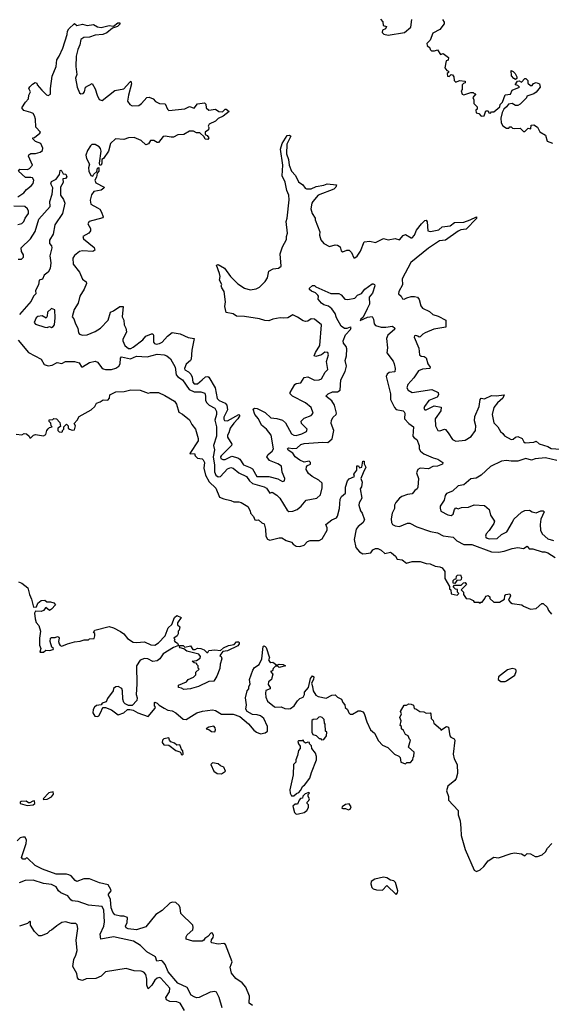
# Model space of a CAD drawing. Extents: x 2494106 to 2685573, y 758056 to 915185.
# Tile 246 of 256: x 2582797 to 2587426, y 853455 to 862034. Entities that reach past the tile are written whole.
import ezdxf

# ---------------------------------------------------------------- set-up
doc = ezdxf.new("R2010")
doc.units = 0

msp = doc.modelspace()

# ---------------------------------------------------------------- linework, layer by layer
at = {"layer": '0CON05XD'}
for points in [[(2582780.3, 860489.7), (2582833.3, 860525), (2582855, 860553.3), (2582896.7, 860585), (2582915, 860607.5), (2582918.8, 860635), (2582907.5, 860655), (2582895, 860660), (2582848.3, 860658.3), (2582787.5, 860715), (2582797.5, 860732.5), (2582865, 860728.8), (2582882.7, 860737.3), (2582908.8, 860765), (2582873.8, 860845), (2582876.7, 860855), (2582895, 860868), (2582935, 860868), (2582975, 860878.8), (2582996.2, 860895), (2582998.8, 860915), (2582980, 860955), (2582935, 860973.8), (2582910, 860995), (2582910, 861005), (2582925, 861007.5), (2582972.5, 861045), (2582976.7, 861055), (2582938.3, 861098.3), (2582935.7, 861165.7), (2582927, 861197), (2582913.3, 861215), (2582895, 861226.2), (2582832.9, 861242.9), (2582816.7, 861265), (2582846.2, 861315), (2582874, 861345), (2582876.7, 861375), (2582890, 861405), (2582877.5, 861435), (2582885, 861450), (2582907, 861473), (2582933, 861487), (2582945, 861480), (2582950, 861465), (2582988.3, 861418.3), (2583029.5, 861379.5), (2583045.9, 861374.1), (2583066.2, 861385), (2583065.8, 861435), (2583078.8, 861541.2), (2583115.7, 861625), (2583120, 861685), (2583141.2, 861715), (2583171.4, 861785), (2583210, 861905), (2583212, 861935), (2583225, 861953.3), (2583275, 862000), (2583295, 861982.5), (2583345, 861993.8), (2583385, 861983.3), (2583440.7, 861990.7), (2583475, 861971.2), (2583505, 861966), (2583575, 861983.8), (2583613, 861977), (2583650, 862005), (2583670, 862005), (2583667.5, 861995), (2583647.5, 861975), (2583605, 861960), (2583555, 861920), (2583520, 861905), (2583455, 861897.5), (2583405, 861881.9), (2583355, 861878.6), (2583329.4, 861860.6), (2583321.9, 861815), (2583301.9, 861775), (2583288.1, 861715), (2583286.7, 861625), (2583293.3, 861555), (2583283.8, 861525), (2583296.7, 861445), (2583317, 861397), (2583328.3, 861388.3), (2583348.3, 861391.7), (2583360, 861405), (2583370, 861445), (2583427, 861477), (2583455, 861430), (2583471.2, 861375), (2583489.3, 861339.3), (2583515, 861330), (2583623.9, 861416.1), (2583705, 861430), (2583752.7, 861487.3), (2583765, 861496.7), (2583771.2, 861475), (2583743.6, 861376.4), (2583736.2, 861325), (2583756.7, 861295), (2583775, 861283.8), (2583835, 861286.2), (2583857.7, 861302.3), (2583903.6, 861356.4), (2583925, 861357.5), (2583960, 861345), (2583980.7, 861320.7), (2584015, 861302.5), (2584065, 861300), (2584082.5, 861255), (2584095, 861243.3), (2584235, 861257.5), (2584275, 861276.7), (2584316.7, 861263.3), (2584345, 861300), (2584405, 861310), (2584417, 861297), (2584420, 861265), (2584445, 861246.7), (2584503, 861253), (2584530, 861235), (2584558.6, 861231.4), (2584567, 861233), (2584585, 861253.8), (2584595, 861254), (2584620, 861235), (2584568.2, 861191.8), (2584525, 861172), (2584501.4, 861148.6), (2584447, 861123), (2584437.5, 861105), (2584442.5, 861095), (2584440, 861075), (2584412.5, 861055), (2584413, 861033), (2584430, 861025), (2584443.3, 861005), (2584435, 860990), (2584413.2, 860993.2), (2584403, 861013), (2584365, 861046.7), (2584335, 861047.5), (2584311.7, 861061.7), (2584275, 861063.3), (2584225, 861032.5), (2584175, 861030), (2584135, 861010), (2584115, 861008.8), (2584065, 861020), (2584045, 861016.7), (2584005, 860962.5), (2583995, 860962.5), (2583965, 860982.5), (2583935, 860980), (2583917.7, 860952.3), (2583895, 860942.5), (2583855, 860980), (2583795, 861006.7), (2583745, 861003.8), (2583705, 860991.2), (2583632.5, 860995), (2583587.1, 860955), (2583571.2, 860888.8), (2583526.2, 860825), (2583512.5, 860815), (2583513.3, 860785), (2583505, 860767.5), (2583495, 860767.5), (2583491.2, 860785), (2583507.7, 860887.7), (2583501.2, 860911.2), (2583490, 860925), (2583455, 860946.2), (2583425, 860945.8), (2583412, 860935), (2583387.1, 860895), (2583373, 860853), (2583379.2, 860825), (2583403.3, 860775), (2583397, 860743), (2583400, 860715), (2583417, 860677), (2583435, 860670), (2583441.7, 860688.3), (2583467.5, 860712.5), (2583475, 860740), (2583486.7, 860746.7), (2583485.8, 860715), (2583472.5, 860697.5), (2583465, 860662.5), (2583450, 860635), (2583461.2, 860611.2), (2583532.5, 860575), (2583530, 860565), (2583505, 860548), (2583443.1, 860536.9), (2583421.5, 860508.5), (2583410.9, 860460.9), (2583417.1, 860427.1), (2583475.8, 860395.8), (2583493.9, 860383.9), (2583508.1, 860358.1), (2583523.3, 860316.7), (2583521.2, 860308.8), (2583402.5, 860275), (2583390, 860255), (2583412.5, 860215), (2583412.5, 860195), (2583397.5, 860175), (2583347.5, 860145), (2583352.5, 860125), (2583445, 860050), (2583452.5, 860025), (2583435, 860013.8), (2583345, 860019.2), (2583316.8, 860013.2), (2583275, 859980), (2583259.2, 859955), (2583263, 859903), (2583316.7, 859835), (2583342.7, 859772.7), (2583375, 859750), (2583380, 859735), (2583358, 859685), (2583320, 859625), (2583305, 859562.5), (2583272.1, 859507.9), (2583254, 859445), (2583268.3, 859428.3), (2583281.9, 859385), (2583304.2, 859345), (2583309.2, 859305), (2583318.8, 859295), (2583345, 859285.6), (2583383.2, 859286.8), (2583455, 859316), (2583501.2, 859345), (2583566, 859415), (2583587.5, 859485), (2583615, 859496.2), (2583670, 859535), (2583697.5, 859535), (2583690, 859445), (2583703.3, 859415), (2583706.2, 859375), (2583721.2, 859345), (2583726.7, 859315), (2583695, 859247.5), (2583694.3, 859235), (2583711.4, 859195), (2583745, 859170), (2583765, 859169.5), (2583785, 859179.5), (2583868.1, 859245), (2583895, 859275.7), (2583945, 859298), (2583955.6, 859295.6), (2583962, 859285), (2583963.4, 859223.4), (2583971.5, 859211.5), (2583985, 859206.7), (2584015, 859212.1), (2584036.2, 859223.8), (2584085, 859277.5), (2584125, 859306.9), (2584195, 859297.5), (2584265, 859264.3), (2584316.4, 859256.4), (2584294.4, 859155), (2584290, 859075), (2584285.4, 859064.6), (2584245, 859031.9), (2584231.5, 858995), (2584235, 858984.3), (2584266.4, 858966.4), (2584285.8, 858945.8), (2584298, 858918), (2584305.5, 858875), (2584315, 858861.8), (2584345, 858861.2), (2584385, 858895.7), (2584415, 858921.4), (2584435, 858924.2), (2584445, 858918.8), (2584499.5, 858825), (2584515, 858732), (2584535, 858714.5), (2584585, 858692.5), (2584601.4, 858675), (2584607.3, 858635), (2584575, 858571.2), (2584573.5, 858553.5), (2584580.3, 858540.3), (2584605, 858539.2), (2584705, 858592.5), (2584712.5, 858585), (2584696.9, 858555), (2584660.2, 858519.8), (2584629.1, 858475), (2584618.9, 858435), (2584605.3, 858414.7), (2584605.9, 858395), (2584643.3, 858335), (2584641.2, 858325), (2584550, 858235), (2584544.5, 858225), (2584549.7, 858209.7), (2584565, 858201.4), (2584585, 858201.8), (2584645, 858230.6), (2584696.9, 858216.9), (2584714.5, 858204.5), (2584745, 858154.4), (2584803.3, 858133.3), (2584825, 858119.4), (2584862, 858055), (2584965, 858054.5), (2585045, 858031.9), (2585085, 858008.8), (2585103.6, 858016.4), (2585104.2, 858035), (2585081.7, 858091.7), (2585075.8, 858145), (2585043.8, 858165), (2584973.4, 858193.4), (2584947.5, 858225), (2584960, 858245), (2584995, 858274.2), (2585005.5, 858295), (2584987.3, 858415), (2584945, 858467.1), (2584901.1, 858501.1), (2584875.3, 858555.3), (2584842.9, 858595), (2584830.6, 858639.4), (2584841.9, 858648.1), (2584865, 858645.7), (2584935, 858610), (2584985, 858564.4), (2585035, 858559.6), (2585085.4, 858545.4), (2585111.3, 858521.3), (2585165, 858424.2), (2585185, 858412.9), (2585205, 858411.4), (2585253.3, 858425), (2585293.3, 858445), (2585300, 858465), (2585250, 858515), (2585246.7, 858535), (2585275, 858563.3), (2585335, 858584), (2585351.2, 858605), (2585335.8, 858655.8), (2585285.5, 858695.5), (2585173.3, 858753.3), (2585152.5, 858775), (2585152.5, 858785), (2585193.6, 858856.4), (2585205, 858864.2), (2585245, 858870), (2585275, 858916.7), (2585305, 858920.8), (2585365, 858894.2), (2585405, 858895.8), (2585426.2, 858905), (2585456, 858964), (2585481.2, 858985), (2585469.4, 859055), (2585487.1, 859115), (2585480, 859135), (2585455, 859136.5), (2585424, 859115), (2585375, 859098.8), (2585360, 859105), (2585371.4, 859135), (2585411.1, 859195), (2585426, 859375), (2585365, 859423.3), (2585335, 859426.7), (2585305, 859406.7), (2585284.1, 859404.1), (2585265, 859408.8), (2585215, 859443.3), (2585175, 859462.5), (2585133, 859437), (2585095, 859432.5), (2585065, 859436.7), (2585000, 859425), (2584965, 859411.2), (2584931.7, 859411.7), (2584885, 859426.7), (2584755, 859446.7), (2584685, 859450), (2584655, 859470), (2584593.6, 859483.6), (2584583.3, 859535), (2584587.5, 859575), (2584576.4, 859666.4), (2584558.3, 859698.3), (2584552.5, 859715), (2584557, 859727), (2584537.5, 859765), (2584542.5, 859795), (2584536.7, 859823.3), (2584510, 859895), (2584525, 859900), (2584579.3, 859869.3), (2584633.3, 859795), (2584695, 859731.2), (2584755, 859694), (2584805, 859678.8), (2584855, 859688.8), (2584885, 859703.8), (2584935, 859752.5), (2584953.8, 859785), (2584967, 859843), (2585005, 859863.3), (2585051.7, 859868.3), (2585072.5, 859885), (2585066.2, 859995), (2585084, 860055), (2585120.5, 860119.5), (2585120, 860145), (2585128.8, 860175), (2585115.8, 860275), (2585125.9, 860304.1), (2585142.5, 860465), (2585140, 860505), (2585123.9, 860546.1)], [(2585938.3, 862038.3), (2585960, 862015), (2585961.7, 861981.7), (2585990, 861975), (2585982.5, 861955), (2585957, 861943), (2585953, 861923), (2585966.4, 861906.4), (2586005, 861897.5), (2586148.3, 861921.7), (2586201.7, 861968.3), (2586212.5, 862035)], [(2586477.5, 862035), (2586491.7, 862011.7), (2586491.7, 861998.3), (2586455, 861947.5), (2586393.6, 861916.4), (2586370, 861855), (2586342.5, 861825), (2586345, 861810), (2586368.3, 861788.3), (2586370, 861775), (2586381.7, 861761.7), (2586408.3, 861761.7)], [(2586408.3, 861761.7), (2586435, 861770), (2586461.7, 861731.7), (2586485, 861740), (2586530, 861705), (2586528.3, 861681.7), (2586510, 861675), (2586497.5, 861615), (2586515, 861590), (2586530, 861585), (2586530, 861575), (2586520, 861565), (2586521.7, 861541.7), (2586535, 861540), (2586553, 861557), (2586565, 861552.5), (2586577, 861537), (2586580, 861505), (2586595, 861490), (2586625, 861502.5), (2586676.7, 861496.7), (2586676.4, 861483.6), (2586661.7, 861478.3), (2586650, 861465), (2586650, 861425), (2586640, 861415), (2586650, 861385), (2586665, 861380), (2586725, 861400), (2586745, 861400), (2586755, 861390), (2586768.3, 861388.3), (2586742.5, 861355), (2586750, 861335), (2586750, 861305), (2586780, 861275), (2586780, 861255), (2586770, 861245), (2586771.7, 861221.7), (2586795, 861217.5), (2586815, 861193.3), (2586840, 861195), (2586855, 861240), (2586875, 861240), (2586881.7, 861221.7), (2586895, 861220), (2586905, 861230), (2586925, 861230), (2586976.4, 861273.6), (2586980, 861295), (2587000, 861315), (2587025, 861380), (2587070, 861385), (2587085, 861420), (2587150, 861445), (2587135, 861460), (2587110, 861465), (2587131.7, 861498.3), (2587145, 861500), (2587165, 861490), (2587195, 861520), (2587205, 861520), (2587220, 861505), (2587221.7, 861481.7), (2587245, 861460), (2587258.3, 861461.7), (2587271.7, 861478.3), (2587293.6, 861486.4), (2587323.3, 861475), (2587328, 861445), (2587295, 861403.3), (2587275, 861386.7), (2587211.7, 861368.3), (2587208.3, 861351.7), (2587153.6, 861296.4), (2587135, 861286.7), (2587115, 861286.7), (2587085, 861302.5), (2587053, 861297), (2587036.4, 861273.6), (2587012.5, 861255), (2586997.5, 861225), (2586987.5, 861175), (2586990, 861135), (2587005, 861110), (2587035, 861090), (2587055, 861090), (2587065, 861100), (2587075, 861100), (2587088.3, 861088.3), (2587105, 861086.7), (2587155, 861090), (2587185, 861060), (2587195, 861060), (2587225, 861090), (2587248.3, 861081.7), (2587250, 861115), (2587275, 861117.5), (2587305.9, 861095.9), (2587327, 861057), (2587375, 861027.5), (2587390, 860975), (2587435, 860957.5)], [(2587115, 861512.5), (2587100, 861520), (2587080, 861545), (2587075, 861590), (2587095, 861582.5), (2587112.5, 861565), (2587126.7, 861535), (2587125, 861520), (2587115, 861512.5)], [(2585123.9, 860546.1), (2585107.4, 860617.4), (2585082.7, 860672.7), (2585086.7, 860765), (2585068.5, 860905), (2585082.5, 860955), (2585126.7, 861023.3), (2585145, 861026.2), (2585159.2, 861019.2), (2585121.5, 860948.5), (2585119.2, 860865), (2585136.9, 860815), (2585142.5, 860765), (2585165, 860713.3), (2585198.8, 860675), (2585225, 860621.2), (2585263.3, 860595), (2585283.3, 860565), (2585295, 860558.8), (2585335, 860559.2), (2585379.5, 860580.5), (2585445, 860591.2), (2585475, 860604), (2585556.7, 860595), (2585550, 860575), (2585532.2, 860557.8), (2585395, 860504.3), (2585349.1, 860450.9), (2585340.8, 860435), (2585333.3, 860385), (2585343.8, 860345), (2585370, 860305), (2585369.3, 860289.3), (2585410, 860185), (2585408.8, 860155), (2585418.8, 860115), (2585445, 860082.5), (2585495, 860057.5), (2585545, 860072.5), (2585565, 860070), (2585586.7, 860055), (2585595, 860020), (2585610.7, 860010.7), (2585645, 860026.7), (2585665, 860026.7), (2585686.7, 860005), (2585705, 859960), (2585715, 859957.5), (2585735, 859972.5), (2585765, 860017.5), (2585795, 860097.5), (2585845, 860103.3), (2585896.1, 860093.9), (2585965, 860126.7), (2586005, 860116.7), (2586065, 860126.7), (2586103, 860117), (2586136.1, 860153.9), (2586155, 860161.2), (2586205, 860133.3), (2586215, 860133.3), (2586235, 860157.5), (2586251.1, 860198.9), (2586295, 860255.8), (2586325, 860283.8), (2586335, 860286.7), (2586345, 860272.5), (2586351.2, 860195), (2586375, 860187.5), (2586445, 860202.2), (2586475, 860229.2), (2586545, 860238.9), (2586583, 860267), (2586665, 860268.5), (2586719.1, 860290.9), (2586775, 860317.5), (2586775, 860302.5), (2586685, 860209.2), (2586638, 860202), (2586615, 860191.5), (2586505, 860111.4), (2586453, 860107), (2586355, 860042.5), (2586203, 859917), (2586128, 859775), (2586130, 859725), (2586097.1, 859665), (2586094.2, 859645), (2586117.5, 859625), (2586130.7, 859600.7), (2586145, 859597.5), (2586168.3, 859611.7), (2586205, 859622.5), (2586235, 859622.5), (2586260, 859615), (2586276.2, 859595), (2586290.5, 859540.5), (2586305, 859520), (2586365, 859491.2), (2586395, 859463.8), (2586441.7, 859451.7), (2586507.5, 859415), (2586506.1, 859353.9), (2586403, 859337), (2586327.5, 859305), (2586306.1, 859293.9), (2586285, 859270), (2586275, 859267.5), (2586265, 859277.5), (2586245, 859282.5), (2586235, 859280), (2586233, 859267), (2586271.3, 859171.3), (2586278.8, 859115), (2586292.5, 859102.5), (2586318.3, 859098.3), (2586337.3, 859087.3), (2586352, 859035), (2586370, 859005), (2586367.5, 858995), (2586305, 858989.4), (2586270.8, 858975), (2586227.3, 858912.7), (2586175.7, 858855), (2586169.2, 858825), (2586178.8, 858805), (2586215, 858785.7), (2586385, 858811.4), (2586440, 858785), (2586443.8, 858765), (2586433.3, 858745), (2586358, 858715), (2586322, 858665), (2586316.7, 858645), (2586324.3, 858634.3), (2586335, 858634.2), (2586405, 858670), (2586467.7, 858657.7), (2586464, 858625), (2586414.4, 858555), (2586418, 858495), (2586437.5, 858455), (2586455, 858451.2), (2586496.1, 858466.1), (2586505, 858463.3), (2586528, 858435), (2586565, 858376.2), (2586595, 858362.9), (2586675, 858370), (2586727.3, 858402.7), (2586766.2, 858455), (2586768, 858495), (2586757.7, 858537.7), (2586760.8, 858575), (2586798, 858665), (2586806.7, 858725), (2586814, 858736), (2586845, 858730), (2586905, 858758.8), (2586946, 858756), (2587016.4, 858766.4), (2587002.5, 858735), (2586955.8, 858695), (2586925, 858656.2), (2586910, 858595), (2586925, 858522.5), (2586960, 858485), (2586983.3, 858445), (2587005, 858427.5), (2587017, 858407), (2587077, 858377), (2587095, 858380), (2587114.2, 858395.8), (2587135, 858401.2), (2587172.5, 858385), (2587187, 858357), (2587198.3, 858348.3), (2587275, 858352.5), (2587295, 858362.5), (2587318.8, 858338.8), (2587395.9, 858315.9), (2587425, 858298.8), (2587505, 858292.5)], [(2582785, 859947.5), (2582811.7, 859948.3), (2582830, 859965), (2582830, 859985), (2582811.2, 860015), (2582810, 860045), (2582892, 860125), (2582930.7, 860189.3), (2582965, 860296), (2583062, 860405), (2583060.5, 860449.5), (2583078.8, 860515), (2583085, 860570), (2583068.8, 860605), (2583074, 860625), (2583115.8, 860644.2), (2583143.3, 860685), (2583150, 860720), (2583155, 860722.5), (2583162.5, 860715), (2583175, 860690), (2583198.3, 860688.3), (2583207.5, 860665), (2583195, 860650), (2583173, 860647), (2583176.7, 860615), (2583152.5, 860575), (2583153.3, 860505), (2583177.7, 860467.7), (2583189.2, 860435), (2583168.8, 860345), (2583103.3, 860245), (2583087.5, 860165), (2583057, 860113), (2583057.5, 860085), (2583073.6, 860063.6), (2583078, 860045), (2583059.2, 859975), (2583068.9, 859915), (2583061.1, 859865), (2583045.4, 859834.6), (2583011.2, 859808.8), (2582995.9, 859774.1), (2582967, 859763), (2582962, 859725), (2582933.1, 859675), (2582938.8, 859645), (2582918, 859625), (2582897.8, 859582.2), (2582794, 859465)], [(2582780.5, 860249.5), (2582815, 860258.8), (2582833.8, 860275), (2582844.3, 860305.7), (2582872.5, 860345), (2582874, 860365), (2582866, 860385), (2582842.5, 860405), (2582745, 860408.8)], [(2582782.3, 859242.3), (2582872.5, 859135), (2582982.5, 859075), (2583010.5, 859030.5), (2583045, 859016.7), (2583080, 859025), (2583123.6, 859046.4), (2583165, 859037.5), (2583195, 859056.7), (2583275, 859056.7), (2583313.6, 859043.6), (2583335, 859010), (2583345, 859010), (2583405, 859047.5), (2583455, 859058.8), (2583475, 859048.8), (2583510.9, 859000.9), (2583525, 858991.1), (2583545, 858984.6), (2583595, 858986), (2583633.6, 858996.4), (2583661.1, 859015), (2583670.9, 859035), (2583674.3, 859085.7), (2583684.2, 859095.8), (2583760.7, 859079.3), (2583815, 859101.4), (2583907.1, 859097.1), (2583995, 859118.9), (2584054.1, 859114.1), (2584077.5, 859105), (2584108.8, 859078.8), (2584152, 859005), (2584160.7, 858940.7), (2584175, 858923.1), (2584215.8, 858895), (2584272.2, 858812.2), (2584315, 858790.4), (2584375, 858791.9), (2584408.6, 858778.6), (2584416, 858755), (2584415.7, 858715), (2584425.7, 858695), (2584445.4, 858675.4), (2584495, 858648.6), (2584510.7, 858620.7), (2584510.5, 858595), (2584495.5, 858545), (2584510, 858485), (2584510, 858405), (2584485.8, 858325), (2584492.5, 858285), (2584481.8, 858225), (2584493.7, 858153.6), (2584493.2, 858093.2), (2584504.7, 858064.7), (2584525, 858051.5), (2584545, 858053.8), (2584605, 858119.5), (2584635, 858132.5), (2584655, 858127.1), (2584706, 858086), (2584772.5, 858055), (2584797.8, 858015), (2584824.1, 857994.1), (2584926.7, 857965), (2584945, 857952), (2584975, 857907.5), (2584995, 857916.2), (2585035, 857890), (2585061.4, 857865), (2585125, 857761.2), (2585139.7, 857749.7), (2585175, 857750.8), (2585213.3, 857765), (2585248.8, 857795), (2585292.7, 857847.3), (2585385, 857864.3), (2585415.7, 857895), (2585431.2, 857955), (2585431.2, 857995), (2585403, 858023), (2585343.3, 858055), (2585310.5, 858080.5), (2585292.5, 858115), (2585293, 858137), (2585301.7, 858148.3), (2585328.3, 858161.7), (2585330, 858175), (2585316.4, 858186.4), (2585275, 858180), (2585235.9, 858195.9), (2585196, 858225), (2585175.6, 858255.6), (2585135, 858283.8), (2585128.8, 858295), (2585136.4, 858303.6), (2585175, 858297.5), (2585208.8, 858301.2), (2585245, 858331.4), (2585275, 858342.2), (2585435, 858352.9), (2585480.6, 858349.4), (2585517.3, 858382.7), (2585532.5, 858455), (2585510, 858515), (2585511.2, 858545), (2585525, 858570), (2585553.3, 858595), (2585556.1, 858606.1), (2585537.5, 858675), (2585515, 858713.3), (2585462.5, 858755), (2585482.5, 858775), (2585521.2, 858791.2), (2585565, 858790), (2585586.2, 858805), (2585594.2, 858895), (2585631.7, 858968.3), (2585641.2, 859015), (2585630, 859065), (2585642.5, 859105), (2585645.9, 859165.9), (2585640, 859185), (2585616.2, 859215), (2585612, 859235), (2585632.4, 859287.6), (2585676.2, 859335), (2585682.5, 859352.5), (2585675, 859356), (2585646.1, 859343.9), (2585625, 859343.8), (2585595, 859362.5), (2585556.2, 859435), (2585543.3, 859475), (2585515, 859513.3), (2585485, 859536.7), (2585445, 859550), (2585424.1, 859564.1), (2585395, 859600), (2585397.5, 859625), (2585392.5, 859635), (2585373.6, 859653.6), (2585337, 859667), (2585321.7, 859681.7), (2585320, 859695), (2585345, 859717.5), (2585365, 859717.5), (2585376.4, 859706.4), (2585505, 859646.7), (2585575, 859647.5), (2585595, 859637.5), (2585629.3, 859599.3), (2585655, 859596.2), (2585715, 859606.7), (2585737.5, 859635), (2585772.3, 859647.7), (2585803.3, 859685), (2585865, 859732.5), (2585875, 859732.5), (2585886.2, 859726.2), (2585890, 859715), (2585869.5, 859650.5), (2585840, 859615), (2585843.3, 859555), (2585822, 859515), (2585788.3, 859441.7), (2585767.5, 859425), (2585762.5, 859412.5), (2585825, 859443.3), (2585865, 859446.7), (2585876.7, 859425), (2585883.3, 859385), (2585895, 859370), (2585945, 859356.2), (2585985, 859353.8), (2586043.6, 859363.6), (2586063.3, 859345), (2586060, 859335), (2586003.8, 859285), (2585990, 859255), (2586000, 859175), (2585995, 859130), (2586047.7, 859057.7), (2586058.8, 859035), (2586066.4, 858993.6), (2586063.3, 858966.7), (2586015, 858960), (2585996.2, 858945), (2585988.8, 858925), (2586026, 858775), (2586026.2, 858725), (2586060, 858655), (2586075, 858637.5), (2586135, 858626.2), (2586145.8, 858615.8), (2586151.2, 858605), (2586147.5, 858555), (2586185.7, 858515.7), (2586226.2, 858486.2), (2586221.2, 858405), (2586231.2, 858391.2), (2586255.7, 858375.7), (2586274, 858325), (2586275.9, 858295.9), (2586286.7, 858275), (2586315, 858252), (2586397.5, 858215), (2586437.5, 858205), (2586482.5, 858175), (2586478.3, 858161.7), (2586435, 858142.5), (2586395, 858141.4), (2586355, 858120.6), (2586285, 858127.5), (2586263.8, 858115), (2586251.2, 858085), (2586268, 858035), (2586265, 857960), (2586257.5, 857945), (2586238.3, 857931.7), (2586215, 857902.5), (2586175, 857897.5), (2586125, 857880), (2586102.5, 857865), (2586071.7, 857828.3), (2586060, 857805), (2586060, 857775), (2586040.8, 857735), (2586031.9, 857685), (2586033.2, 857653.2), (2586043.8, 857635), (2586065, 857624.2), (2586105, 857619.2), (2586175, 857646), (2586195, 857646.7), (2586255, 857616.2), (2586375, 857574), (2586434.1, 857564.1), (2586485, 857538), (2586572.5, 857525), (2586602.7, 857492.7), (2586665, 857460), (2586735, 857460), (2586905, 857397.8), (2586965, 857395.5), (2587015, 857401.9), (2587085, 857425.7), (2587135, 857433.8), (2587183.6, 857426.4), (2587215, 857446.2), (2587233.8, 857423.8), (2587265, 857423.3), (2587345, 857396.7), (2587368.3, 857398.3), (2587395, 857390), (2587458.3, 857348.3)], [(2583035, 859352.5), (2583055, 859360), (2583075, 859353.3), (2583089.5, 859360.5), (2583100, 859375), (2583106.2, 859435), (2583102.5, 859505), (2583075, 859517.5), (2583040, 859485), (2583035, 859450), (2583026.4, 859433.6), (2582993.2, 859453.2), (2582955, 859446.4), (2582941.2, 859435), (2582923.8, 859395), (2582935, 859380), (2583015, 859353.8), (2583035, 859352.5)], [(2582765, 858422.5), (2582815, 858417.5), (2582835, 858427.5), (2582856.1, 858426.1), (2582880, 858405), (2582885, 858390), (2582895, 858390), (2582917, 858413), (2582935, 858420), (2583005, 858407.5), (2583025, 858420), (2583033.3, 858455), (2583045, 858470), (2583055, 858480), (2583080, 858485), (2583070, 858495), (2583068.3, 858518.3), (2583053, 858533), (2583053, 858547), (2583085, 858550), (2583095, 858560), (2583116.1, 858556.1), (2583147.5, 858525), (2583151.7, 858488.3), (2583130, 858475), (2583130, 858455), (2583141.7, 858441.7), (2583165, 858440), (2583170, 858445), (2583170, 858455), (2583180, 858465), (2583180, 858485), (2583205, 858510), (2583220, 858495), (2583220, 858475), (2583230, 858465), (2583255, 858457.5), (2583275, 858460), (2583282.5, 858495), (2583270, 858515), (2583296.1, 858543.9), (2583313.8, 858575), (2583420, 858635), (2583452.5, 858665), (2583465, 858692.5), (2583497, 858703), (2583525, 858722.5), (2583565, 858720), (2583580, 858735), (2583582.5, 858765), (2583635, 858792.5), (2583706.1, 858793.9), (2583765, 858808.8), (2583845, 858806.7), (2583915, 858780), (2583935, 858786.7), (2584005, 858786.7), (2584060.7, 858760.7), (2584145, 858710), (2584162.5, 858682.5), (2584182.5, 858615), (2584215, 858596.7), (2584275, 858547.5), (2584295, 858507.5), (2584328.8, 858465), (2584350, 858385), (2584350, 858365), (2584277.5, 858255), (2584280, 858250), (2584320, 858255), (2584326.2, 858235), (2584344.2, 858214.2), (2584385, 858206.7), (2584395, 858197.5), (2584406.2, 858175), (2584399.2, 858125), (2584414.3, 858064.3), (2584446.5, 858006.5), (2584505, 857953.3), (2584537.5, 857875), (2584575, 857858.8), (2584635, 857843.8), (2584661.7, 857831.7), (2584705, 857833.8), (2584725, 857828), (2584782, 857792), (2584803.8, 857755), (2584806.7, 857735), (2584833.3, 857705), (2584845, 857677.5), (2584855, 857673.3), (2584877, 857677), (2584905, 857650), (2584925, 857640), (2584936.2, 857595), (2584939.2, 857535), (2584955, 857508.8), (2584975, 857498.8), (2585055, 857518.8), (2585078.3, 857518.3), (2585116.4, 857496.4), (2585165, 857482.5), (2585177.5, 857465), (2585205, 857447.5), (2585235, 857443.3), (2585273.6, 857456.4), (2585303.9, 857486.1), (2585325, 857497.5), (2585405, 857496.7), (2585429.5, 857510.5), (2585473.3, 857585), (2585473.8, 857605), (2585463.9, 857636.1), (2585515, 857676), (2585555, 857693.8), (2585565, 857707.5), (2585580.6, 857775), (2585587.5, 857855), (2585599.7, 857880.3), (2585632.5, 857907.5), (2585635, 857960), (2585650, 858015), (2585665, 858032.5), (2585712.5, 858055), (2585707.5, 858075), (2585731.7, 858108.3), (2585733.3, 858146.7), (2585746.7, 858146.7), (2585755, 858130), (2585776.4, 858133.6), (2585785, 858187.5), (2585797, 858187), (2585797.5, 858165), (2585810, 858135), (2585787, 858087), (2585767.5, 858035), (2585777.5, 858005), (2585772.5, 857965), (2585762.5, 857945), (2585776.2, 857865), (2585753.3, 857825), (2585751.2, 857805), (2585763.3, 857755), (2585780, 857735), (2585800, 857675), (2585785, 857650), (2585745, 857618.8), (2585726.2, 857595), (2585710, 857505), (2585724.2, 857435), (2585755, 857396.7), (2585785, 857380), (2585815, 857382.5), (2585855, 857390), (2585872.5, 857415), (2585895, 857426.2), (2585915, 857426.2), (2585945, 857412.5), (2585975, 857382.5), (2586025, 857393.3), (2586035, 857390), (2586069.3, 857359.3), (2586085, 857332.5), (2586127, 857327), (2586165, 857297.5), (2586215, 857312.5), (2586283, 857313), (2586335, 857296.2), (2586372.3, 857292.3), (2586415, 857273.3), (2586455, 857267.5), (2586475, 857257.5), (2586500, 857225), (2586497.5, 857165), (2586540, 857095), (2586540, 857075), (2586550, 857065), (2586555, 857030), (2586605, 857020), (2586620, 857035), (2586610, 857045), (2586608.3, 857068.3), (2586591.7, 857071.7), (2586571.7, 857091.7), (2586581.7, 857108.3), (2586641.7, 857108.3), (2586661.7, 857128.3), (2586675, 857130), (2586688.3, 857111.7), (2586640, 857065), (2586660, 857045), (2586660, 857025), (2586685, 856990), (2586715, 856987.5), (2586745, 856972.5), (2586755, 856960), (2586795, 856960), (2586805, 856950), (2586811.7, 856958.3), (2586825, 856960), (2586848.3, 856991.7), (2586855, 857010), (2586876.4, 857016.4), (2586890, 857005), (2586891.7, 856991.7), (2586925, 856960), (2586975, 856957.5), (2587017.5, 856985), (2587022.5, 857015), (2587030, 857025), (2587065, 857030), (2587070, 857015), (2587052.5, 856975), (2587070, 856955), (2587085, 856947.5), (2587170, 856935), (2587185, 856922.5), (2587245, 856896.7), (2587295, 856902.5), (2587343.6, 856946.4), (2587355, 856947.5), (2587390, 856915), (2587402.5, 856885), (2587427.5, 856855)], [(2587475, 858193.3), (2587375, 858217.5), (2587285, 858208.8), (2587253.6, 858196.4), (2587205, 858209.2), (2587135, 858186), (2587075, 858186), (2587035, 858192.9), (2586992.1, 858187.9), (2586895, 858140), (2586815, 858066.7), (2586770.7, 858039.3), (2586725, 858033.3), (2586665, 857980), (2586615, 857971.2), (2586565, 857926.7), (2586513.3, 857905), (2586502.9, 857887.1), (2586493.4, 857846.6), (2586458.8, 857795), (2586457, 857777), (2586465, 857752.5), (2586525, 857720), (2586555, 857713.3), (2586572.5, 857725), (2586583, 857767), (2586595, 857780), (2586615, 857773.3), (2586645, 857783.3), (2586703.6, 857786.4), (2586755, 857806.2), (2586845, 857800), (2586886.1, 857766.1), (2586896.1, 857716.1), (2586930, 857665), (2586926.7, 857645), (2586885.7, 857584.3), (2586860, 857555), (2586853.3, 857535), (2586856.7, 857525), (2586867.5, 857515), (2586885, 857510.8), (2586955, 857514.2), (2586991.4, 857548.6), (2587037.7, 857572.3), (2587088.8, 857655), (2587098.8, 857681.2), (2587165.9, 857744.1), (2587195, 857756.2), (2587235, 857760), (2587260, 857745), (2587295, 857736.7), (2587334.4, 857755.6), (2587355.7, 857755.7), (2587363.8, 857745), (2587335, 857682.5), (2587330, 857635), (2587331.2, 857585), (2587346.7, 857555), (2587395, 857512), (2587445, 857496)], [(2586585, 857120), (2586570, 857125), (2586571.7, 857148.3), (2586581.7, 857158.3), (2586598.3, 857161.7), (2586600, 857185), (2586610, 857195), (2586635, 857196.7), (2586642.5, 857175), (2586640, 857155), (2586635, 857150), (2586601.7, 857148.3), (2586585, 857120)], [(2582787.1, 857137.1), (2582816.7, 857125), (2582868, 857085), (2582880.9, 857025), (2582899.5, 856985), (2582916.2, 856916.2), (2582943.3, 856916.7), (2582955, 856950), (2582985, 856972.5), (2583015, 856977.5), (2583033, 856963), (2583065, 856962.5), (2583093, 856953), (2583110, 856935), (2583075, 856898.8), (2583055, 856886.7), (2583025, 856912.5), (2583003.3, 856885), (2582985, 856876), (2582935, 856881.2), (2582927, 856863), (2582932.2, 856815), (2582940.3, 856780.3), (2582964.5, 856754.5), (2582977.1, 856705), (2582970, 856645), (2582970.8, 856585), (2582980, 856555), (2582973.6, 856523.6), (2583005, 856523.8), (2583025, 856540), (2583055, 856536.7), (2583087.5, 856545), (2583090, 856555), (2583077.9, 856567.9), (2583062.7, 856615), (2583064.4, 856645), (2583075, 856651.9), (2583105, 856651.4), (2583125, 856658.8), (2583136.7, 856655), (2583141.2, 856645), (2583135.8, 856615), (2583142, 856595), (2583150.5, 856580.5), (2583165, 856574.2), (2583213.3, 856596.7), (2583275, 856613.1), (2583322, 856618), (2583358.3, 856631.7), (2583395, 856630), (2583405, 856640), (2583445, 856642.5), (2583452.5, 856665), (2583450, 856685), (2583440, 856695), (2583450, 856715), (2583575, 856746), (2583615, 856736.2), (2583674.4, 856704.4), (2583702.7, 856682.7), (2583735, 856641.2), (2583785, 856610), (2583813.6, 856606.4), (2583883.6, 856613.6), (2583938.3, 856588.3), (2583975, 856584.2), (2584005.7, 856604.3), (2584065, 856666.7), (2584090.8, 856735), (2584122, 856765), (2584145, 856826.2), (2584165, 856843.3), (2584202.5, 856825), (2584170.7, 856779.3), (2584171.7, 856761.7), (2584192.5, 856745), (2584186.7, 856715), (2584177.5, 856705), (2584176.4, 856683.6), (2584167.5, 856665), (2584140, 856645), (2584147, 856637), (2584142.5, 856625), (2584147.5, 856615), (2584170.6, 856600.6), (2584178.8, 856581.2), (2584136.7, 856565), (2584045, 856510), (2584017.5, 856465), (2583995, 856446.7), (2583955, 856442.5), (2583913.6, 856466.4), (2583885, 856468.8), (2583846.4, 856453.6), (2583813.3, 856405), (2583816, 856245), (2583810, 856155), (2583820, 856125), (2583818.3, 856101.7), (2583775, 856057.5), (2583745, 856057.5), (2583715, 856072.5), (2583702.5, 856085), (2583693.6, 856113.6), (2583692.5, 856185), (2583686.1, 856206.1), (2583655, 856223.3), (2583635, 856222.5), (2583613.9, 856206.1), (2583610, 856185), (2583561.7, 856118.3), (2583549.3, 856090.7), (2583515, 856077.5), (2583507, 856063), (2583465, 856057.5), (2583447, 856043), (2583437.5, 856025), (2583433.3, 855993.3), (2583450, 855965), (2583475, 855962.5), (2583485, 855967.5), (2583507.5, 856005), (2583515, 856030), (2583525, 856040), (2583545, 856040), (2583595, 856020), (2583655, 855976.7), (2583702.5, 855995), (2583735, 856022.5), (2583755, 856023.3), (2583785, 856017.5), (2583825, 855993.8), (2583915, 855962.5), (2583977.5, 856035), (2583980, 856045), (2583970, 856055), (2583970, 856085), (2583975, 856087.5), (2583995, 856080), (2584011.7, 856061.7), (2584054.1, 856034.1), (2584088, 856018), (2584125, 856012), (2584155.7, 855995.7), (2584220.7, 855940.7), (2584245, 855937.5), (2584340, 855995), (2584388.3, 856008.3), (2584475, 856022), (2584502.5, 856015), (2584555, 855984.2), (2584655, 855983.8), (2584715, 855961.2), (2584788.3, 855898.3), (2584835, 855842.9), (2584858.8, 855825), (2584895, 855812), (2584935, 855821.2), (2584953.3, 855835), (2584953.8, 855875), (2584922.5, 855945), (2584895, 855968.1), (2584865, 855978), (2584825, 855978.8), (2584777, 856007), (2584767, 856027), (2584771.2, 856065), (2584764.1, 856125.9), (2584777.5, 856185), (2584792.5, 856205), (2584793.3, 856225), (2584802.5, 856245), (2584797.5, 856285), (2584826.7, 856365), (2584840.7, 856389.3), (2584883, 856417), (2584906.7, 856465), (2584916.7, 856573.3), (2584922.5, 856577.5), (2584935, 856573.8), (2584943, 856563), (2584972.5, 856475), (2584963.3, 856455), (2584970.7, 856440.7), (2584985, 856432.5), (2585000, 856435), (2585035, 856410), (2585055, 856420), (2585090, 856415), (2585110, 856405), (2585055, 856390), (2585045, 856400), (2585025, 856400), (2585005, 856380), (2584998.3, 856361.7), (2584980, 856355), (2585001.7, 856331.7), (2584991.7, 856298.3), (2584990, 856285), (2584962.5, 856265), (2584960.7, 856240.7), (2584977.5, 856215), (2584977.5, 856205), (2584940.7, 856189.3), (2584936.7, 856165), (2584940.7, 856130.7), (2584953.3, 856095), (2585015, 856047.5), (2585025, 856043.3), (2585075, 856047.5), (2585105, 856033.3), (2585135, 856028.8), (2585155, 856033.3), (2585187.5, 856055), (2585215, 856100), (2585235, 856120), (2585265, 856130), (2585276.4, 856153.6), (2585277.5, 856175), (2585312, 856215), (2585327.7, 856292.3), (2585346.7, 856316.7), (2585357, 856307), (2585355.7, 856285), (2585337, 856253), (2585347.5, 856225), (2585351.2, 856185), (2585375, 856147.5), (2585395, 856136.7), (2585465, 856122.5), (2585515, 856147.5), (2585545, 856150), (2585565, 856130), (2585600, 856115), (2585610, 856085), (2585627.5, 856065), (2585631.7, 856041.7), (2585650, 856025), (2585662.5, 855995), (2585675, 855982.5), (2585695, 855982.5), (2585745, 856012.5), (2585765, 856012.5), (2585785, 856002.5), (2585795, 855990), (2585818.8, 855915), (2585850, 855845), (2585886.1, 855816.1), (2585921.2, 855751.2), (2585955, 855713.3), (2586003.6, 855693.6), (2586060, 855635), (2586098.3, 855618.3), (2586110, 855605), (2586115, 855563.3), (2586155, 855550), (2586168.3, 855561.7), (2586198.3, 855561.7), (2586220, 855585)], [(2584225, 856197.5), (2584205, 856210), (2584180, 856215), (2584180, 856235), (2584250, 856265), (2584263.6, 856286.4), (2584310, 856305), (2584330, 856325), (2584331.7, 856348.3), (2584360, 856375), (2584350, 856385), (2584350, 856405), (2584340, 856415), (2584340, 856425), (2584315, 856430), (2584300, 856445), (2584335, 856450), (2584368.3, 856471.7), (2584370, 856485), (2584357.5, 856505), (2584251.9, 856531.9), (2584225, 856553.3), (2584195, 856562), (2584186.7, 856575), (2584195, 856580), (2584220.8, 856580.8), (2584235, 856567.5), (2584285, 856577.5), (2584305, 856547.5), (2584325, 856547.5), (2584345, 856558.8), (2584374.3, 856554.3), (2584403, 856543), (2584425, 856520), (2584435, 856520), (2584445, 856537.5), (2584495, 856543.3), (2584545, 856538.8), (2584570.3, 856559.7), (2584615, 856581.9), (2584665, 856590), (2584685, 856613.8), (2584703.3, 856613.3), (2584708, 856608), (2584708, 856595), (2584695, 856577.5), (2584605.9, 856534.1), (2584565, 856527.5), (2584540, 856495), (2584550, 856485), (2584556.2, 856465), (2584541.7, 856418.3), (2584538.3, 856381.7), (2584512.5, 856315), (2584488.3, 856271.7), (2584445, 856266.2), (2584355, 856224.2), (2584293.9, 856206.1), (2584285, 856203.8), (2584225, 856197.5)], [(2587023, 856267), (2587035, 856273.3), (2587108.3, 856321.7), (2587120, 856355), (2587120, 856365), (2587110, 856375), (2587085, 856380), (2587045, 856368.8), (2586965, 856307.5), (2586964.1, 856284.1), (2586985, 856267.5), (2587023, 856267)], [(2586220, 855585), (2586223, 855607), (2586230, 855615), (2586231.7, 855651.7), (2586182.5, 855695), (2586200, 855755), (2586190, 855765), (2586180, 855795), (2586157, 855807), (2586139.3, 855839.3), (2586120, 855855), (2586120, 855875), (2586110, 855885), (2586117.5, 855925), (2586107.5, 855955), (2586120, 855985), (2586112.5, 856005), (2586145, 856060), (2586165, 856060), (2586185, 856072.5), (2586205, 856070), (2586225, 856060), (2586231.7, 856031.7), (2586245, 856030), (2586280, 856005), (2586315, 856002.5), (2586335, 855992.5), (2586370, 855995), (2586377.5, 855985), (2586380, 855945), (2586398.3, 855928.3), (2586402.5, 855905), (2586460, 855855), (2586463, 855843), (2586513.6, 855876.4), (2586529.2, 855869.2), (2586543.3, 855793.3), (2586551.7, 855781.7), (2586579.3, 855769.3), (2586586.2, 855755), (2586571.2, 855635), (2586581.2, 855595), (2586606.2, 855545), (2586608.6, 855465), (2586598.3, 855421.7), (2586586.2, 855405), (2586526, 855355), (2586514.4, 855314.4), (2586530, 855265), (2586531.2, 855235), (2586616, 855145), (2586614.4, 855105), (2586633.3, 855055), (2586638.7, 854988.7), (2586640.5, 854925), (2586675.4, 854805), (2586753.9, 854623.9), (2586775, 854612.9), (2586805, 854627.1), (2586836.9, 854655), (2586875, 854704.2), (2586925, 854735.8), (2586965, 854731.4), (2587075, 854770), (2587105, 854774), (2587165, 854766.2), (2587195, 854748.8), (2587215, 854770), (2587245, 854766.2), (2587285, 854743.8), (2587305, 854743.8), (2587345, 854756.7), (2587375, 854782.5), (2587393.3, 854815), (2587431.2, 854855)], [(2585425, 855760), (2585445, 855762.5), (2585467.5, 855795), (2585470, 855825), (2585460, 855835), (2585457.5, 855895), (2585450, 855905), (2585447, 855937), (2585430, 855955), (2585415, 855960), (2585403, 855957), (2585385, 855940), (2585353, 855937), (2585341.7, 855928.3), (2585340, 855825), (2585350, 855805), (2585377, 855797), (2585405, 855770), (2585415, 855770), (2585425, 855760)], [(2584495, 855830), (2584502.5, 855845), (2584497.5, 855865), (2584487, 855877), (2584445, 855870), (2584420, 855855), (2584445, 855850), (2584467.5, 855832.5), (2584495, 855830)], [(2584215, 855630), (2584220, 855635), (2584217.5, 855665), (2584210, 855670), (2584190, 855715), (2584165, 855712.5), (2584145, 855730), (2584111.7, 855741.7), (2584100, 855755), (2584095, 855777.5), (2584053, 855767), (2584040, 855755), (2584037.5, 855735), (2584052.5, 855715), (2584095, 855712.5), (2584155, 855667.5), (2584190, 855655), (2584200, 855645), (2584201.7, 855631.7), (2584215, 855630)], [(2585185, 855270), (2585207, 855293), (2585228.3, 855301.7), (2585243, 855317), (2585262.5, 855355), (2585276.7, 855363.3), (2585322.5, 855425), (2585336.7, 855475), (2585382.5, 855585), (2585382.5, 855615), (2585371.7, 855641.7), (2585340, 855685), (2585337, 855707), (2585320, 855725), (2585320, 855735), (2585305, 855740), (2585285, 855730), (2585271.7, 855741.7), (2585265, 855760), (2585255, 855750), (2585225, 855750), (2585220, 855745), (2585223.3, 855723.3), (2585240, 855705), (2585240, 855685), (2585223.3, 855665), (2585217, 855623), (2585200, 855585), (2585200, 855565), (2585180, 855545), (2585178.8, 855455), (2585148.8, 855325), (2585152.5, 855295), (2585165, 855270), (2585185, 855270)], [(2584555, 855462.5), (2584590, 855485), (2584575, 855522.5), (2584545, 855532.5), (2584525, 855550), (2584475, 855560), (2584462.5, 855545), (2584487.5, 855485), (2584515, 855466.7), (2584555, 855462.5)], [(2583005, 855240), (2583035, 855243.3), (2583075, 855262.5), (2583090, 855285), (2583087.5, 855305), (2583051.7, 855298.3), (2583000, 855245), (2583005, 855240)], [(2582865, 855187.5), (2582915, 855192.5), (2582930, 855205), (2582926.7, 855226.7), (2582910, 855225), (2582885, 855210), (2582875, 855210), (2582853.9, 855226.1), (2582808.3, 855221.7), (2582800, 855215), (2582800, 855205), (2582841.7, 855191.7), (2582865, 855187.5)], [(2585205, 855112.5), (2585225, 855113.3), (2585275, 855127.5), (2585297.5, 855145), (2585311.7, 855168.3), (2585311.7, 855191.7), (2585300, 855205), (2585300, 855215), (2585315, 855230), (2585320, 855245), (2585307.5, 855265), (2585308.3, 855281.7), (2585320, 855295), (2585315, 855300), (2585281.7, 855288.3), (2585261.7, 855268.3), (2585258.3, 855251.7), (2585241.7, 855248.3), (2585230, 855235), (2585215, 855200), (2585195, 855197.5), (2585175, 855180), (2585190, 855125), (2585205, 855112.5)], [(2585660.5, 855150.5), (2585675, 855153.8), (2585682.5, 855175), (2585665, 855201.2), (2585634.4, 855195.6), (2585603.3, 855175), (2585602.5, 855165), (2585610.7, 855160.7), (2585635, 855160), (2585660.5, 855150.5)], [(2584825, 853443.8), (2584796.2, 853465), (2584796.7, 853526.7), (2584767.3, 853605), (2584733.5, 853643.5), (2584678.8, 853678.8), (2584640, 853725), (2584628.8, 853778.8), (2584645.6, 853825), (2584588.9, 853975), (2584574.6, 853984.6), (2584525, 853979.3), (2584469.2, 853989.2), (2584464.3, 853995), (2584467, 854017), (2584482.4, 854037.6), (2584483.5, 854055), (2584475.9, 854075.9), (2584465, 854078.9), (2584435, 854045.8), (2584410.3, 854029.7), (2584401.4, 854015), (2584385, 854006.5), (2584305, 854004.4), (2584245, 854024), (2584245, 854042.5), (2584255, 854061.2), (2584303.6, 854105), (2584307.7, 854125), (2584303.7, 854143.6), (2584200, 854245), (2584195.6, 854295), (2584186.1, 854316.1), (2584155, 854342.5), (2584125.4, 854344.6), (2584103.5, 854335), (2584037.7, 854272.3), (2583982.2, 854237.8), (2583895, 854130), (2583815, 854104.3), (2583742.3, 854112.3), (2583725, 854122.5), (2583717.5, 854135), (2583733, 854167), (2583735, 854210), (2583705, 854223.3), (2583675, 854223.3), (2583625, 854236), (2583606.6, 854256.6), (2583593.7, 854295), (2583586.8, 854366.8), (2583569.2, 854405), (2583568.8, 854415), (2583592, 854445), (2583591.2, 854455), (2583566.2, 854495), (2583492, 854512), (2583405, 854546.9), (2583355, 854547.1), (2583295, 854526.2), (2583278.8, 854535), (2583244.1, 854574.1), (2583225, 854583.8), (2583205, 854588.8), (2583115, 854589.2), (2582995, 854632), (2582932.5, 854665), (2582865, 854727.5), (2582855, 854730), (2582845, 854720), (2582825, 854720), (2582813, 854733), (2582853, 854857), (2582857.5, 854885), (2582845, 854910), (2582825, 854912.5), (2582800, 854905), (2582775, 854880)], [(2584560, 853425), (2584534.4, 853515), (2584510.9, 853560.9), (2584495, 853567.1), (2584455, 853561.9), (2584360, 853515), (2584335, 853512.5), (2584315, 853520), (2584291.2, 853535), (2584255, 853600), (2584175, 853640), (2584088.5, 853738.5), (2584062.7, 853802.7), (2584041.7, 853831.7), (2584028, 853838), (2583992.1, 853832.1), (2583978.6, 853868.6), (2583905, 853913.3), (2583848.8, 853968.8), (2583787.5, 854005), (2583615, 854042.1), (2583502, 854022), (2583497.1, 854065), (2583528.5, 854135), (2583536.4, 854175), (2583530, 854275), (2583515, 854306), (2583395, 854319.5), (2583305, 854349.4), (2583255, 854356.5), (2583241.1, 854365), (2583215, 854401.4), (2583155, 854425.8), (2583135, 854443.8), (2583115, 854479.2), (2583075, 854500), (2583005, 854508.8), (2582915, 854536.7), (2582845, 854532.5), (2582793.3, 854513.3)], [(2586075, 854412.5), (2586087.5, 854425), (2586090, 854445), (2586070, 854515), (2586055, 854530), (2586025, 854537.5), (2585995, 854556.7), (2585965, 854563.3), (2585890, 854545), (2585857.5, 854525), (2585853.3, 854505), (2585863.9, 854473.9), (2585875, 854462.5), (2585905, 854452.5), (2585955, 854450), (2585995, 854490), (2586075, 854412.5)], [(2584232, 853402), (2584195, 853465.8), (2584165.5, 853475.5), (2584105, 853478.1), (2584074.3, 853494.3), (2584069.2, 853515), (2584102.5, 853565), (2584105.6, 853595), (2584025, 853683.3), (2584015, 853687.5), (2583995, 853683.3), (2583975, 853664.5), (2583948.1, 853621.9), (2583915, 853591.2), (2583902.8, 853622.8), (2583902.9, 853675), (2583895.6, 853715.6), (2583877.5, 853735), (2583855, 853743.3), (2583795, 853746.7), (2583725, 853767.5), (2583545, 853737.5), (2583505, 853700), (2583459.3, 853680.7), (2583375, 853676.7), (2583345, 853663.3), (2583311.7, 853671.7), (2583299.2, 853685), (2583293.9, 853723.9), (2583260, 853785), (2583267.5, 853845), (2583286.2, 853883.8), (2583296.7, 853925), (2583290, 854015), (2583302.5, 854115), (2583297, 854147), (2583285, 854160), (2583248.3, 854158.3), (2583195, 854172.5), (2583165, 854167.5), (2583120.7, 854139.3), (2583075, 854100), (2583060, 854095), (2583037, 854073), (2582985, 854052.5), (2582963, 854053), (2582925, 854090), (2582890, 854145), (2582890, 854175), (2582885, 854180), (2582865, 854160), (2582793.9, 854136.1)]]:
    msp.add_lwpolyline(points, dxfattribs=at)

doc.saveas('drawing.dxf')
